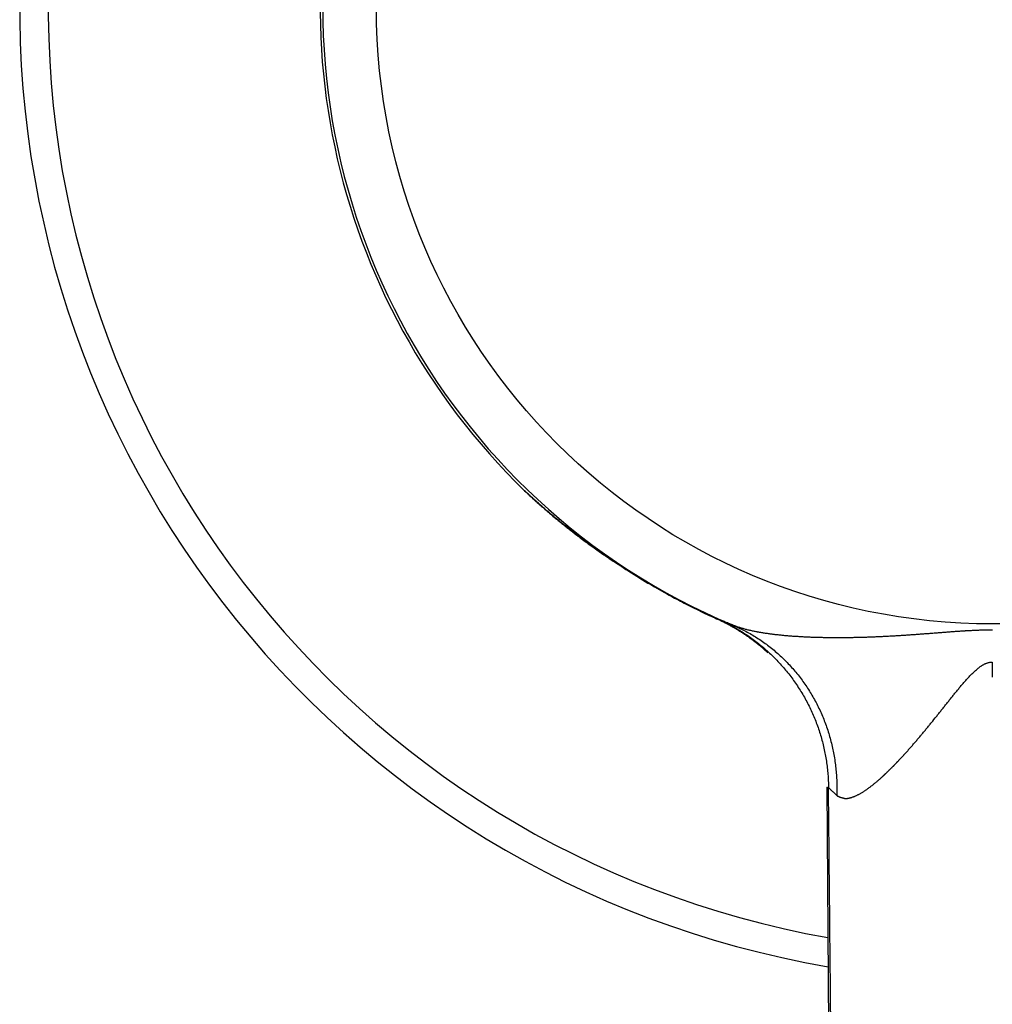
# Model space of a CAD drawing. Header units: millimetres. Extents: x -80 to 507, y -62 to 325.
# Tile 16 of 26: x 113 to 147, y 256 to 290. Entities that reach past the tile are written whole.
import ezdxf

# ---------------------------------------------------------------- set-up
doc = ezdxf.new("R2010")
doc.units = ezdxf.units.MM
doc.header["$LTSCALE"] = 23.1
doc.layers.get('0').update_dxf_attribs({"linetype": 'CONTINUOUS'})

msp = doc.modelspace()

# ---------------------------------------------------------------- linework, layer by layer
at = {"color": 7, "linetype": 'CONTINUOUS'}
for p, q in [((130.913, 273.358), (130.965, 273.312)), ((130.965, 273.312), (131.02, 273.264)), ((131.02, 273.264), (131.066, 273.223)), ((131.066, 273.223), (131.102, 273.192)), ((131.102, 273.192), (131.141, 273.158)), ((131.141, 273.158), (131.183, 273.121)), ((131.183, 273.121), (131.225, 273.086)), ((131.225, 273.086), (131.266, 273.051)), ((131.266, 273.051), (131.307, 273.016)), ((131.307, 273.016), (131.348, 272.981)), ((131.348, 272.981), (131.386, 272.949)), ((131.386, 272.949), (131.423, 272.918)), ((131.423, 272.918), (131.463, 272.884)), ((131.463, 272.884), (131.507, 272.847)), ((131.507, 272.847), (131.556, 272.807)), ((132.212, 272.285), (132.258, 272.25)), ((132.258, 272.25), (132.299, 272.218)), ((132.299, 272.218), (132.338, 272.189)), ((132.338, 272.189), (132.375, 272.161)), ((132.375, 272.161), (132.409, 272.136)), ((132.409, 272.136), (132.457, 272.1)), ((132.457, 272.1), (132.501, 272.067)), ((132.501, 272.067), (132.554, 272.028)), ((132.554, 272.028), (132.603, 271.992)), ((132.603, 271.992), (132.658, 271.951)), ((132.658, 271.951), (132.718, 271.908)), ((132.718, 271.908), (132.789, 271.857)), ((132.789, 271.857), (132.866, 271.801)), ((132.866, 271.801), (132.953, 271.74)), ((132.953, 271.74), (133.04, 271.679)), ((133.04, 271.679), (133.124, 271.621)), ((133.124, 271.621), (133.208, 271.563)), ((133.208, 271.563), (133.222, 271.553)), ((133.222, 271.553), (133.23, 271.548)), ((133.23, 271.548), (133.237, 271.543)), ((133.237, 271.543), (133.241, 271.54)), ((133.241, 271.54), (133.245, 271.538)), ((133.245, 271.538), (133.251, 271.534)), ((133.256, 271.53), (133.26, 271.528)), ((133.26, 271.528), (133.263, 271.525)), ((133.263, 271.525), (133.267, 271.523)), ((133.267, 271.523), (133.27, 271.521)), ((133.27, 271.521), (133.273, 271.518)), ((133.273, 271.518), (133.276, 271.516)), ((133.281, 271.513), (133.284, 271.511)), ((133.288, 271.509), (133.29, 271.507)), ((133.586, 271.308), (133.591, 271.305)), ((133.599, 271.3), (133.604, 271.296)), ((133.612, 271.292), (133.617, 271.288)), ((133.617, 271.288), (133.622, 271.285)), ((133.622, 271.285), (133.628, 271.281)), ((133.628, 271.281), (133.633, 271.277)), ((133.633, 271.277), (133.638, 271.274)), ((133.638, 271.274), (133.643, 271.271)), ((133.643, 271.271), (133.648, 271.267)), ((133.648, 271.267), (133.654, 271.263)), ((133.654, 271.263), (133.664, 271.257)), ((133.664, 271.257), (133.674, 271.25)), ((133.674, 271.25), (133.683, 271.244)), ((133.683, 271.244), (133.693, 271.238)), ((133.693, 271.238), (133.706, 271.229)), ((133.706, 271.229), (133.733, 271.211)), ((133.733, 271.211), (133.746, 271.203)), ((133.746, 271.203), (133.759, 271.194)), ((133.759, 271.194), (133.81, 271.161)), ((133.81, 271.161), (133.831, 271.147)), ((133.831, 271.147), (133.874, 271.119)), ((133.874, 271.119), (133.975, 271.053)), ((133.975, 271.053), (134.072, 270.991)), ((134.072, 270.991), (134.168, 270.931)), ((134.168, 270.931), (134.266, 270.869)), ((134.266, 270.869), (134.36, 270.811)), ((134.36, 270.811), (134.458, 270.75)), ((134.458, 270.75), (134.555, 270.691)), ((134.555, 270.691), (134.652, 270.633)), ((134.652, 270.633), (134.745, 270.577)), ((134.745, 270.577), (134.781, 270.556)), ((134.781, 270.556), (134.879, 270.498)), ((134.879, 270.498), (134.974, 270.443)), ((134.974, 270.443), (135.058, 270.394)), ((135.058, 270.394), (135.137, 270.349)), ((135.137, 270.349), (135.217, 270.304)), ((135.217, 270.304), (135.297, 270.259)), ((135.297, 270.259), (135.393, 270.205)), ((135.393, 270.205), (135.487, 270.154)), ((135.487, 270.154), (135.58, 270.103)), ((135.58, 270.103), (135.672, 270.053)), ((135.672, 270.053), (135.755, 270.009)), ((135.755, 270.009), (135.824, 269.973)), ((135.824, 269.973), (135.881, 269.943)), ((135.881, 269.943), (135.947, 269.909)), ((135.947, 269.909), (136.01, 269.876)), ((136.01, 269.876), (136.076, 269.842)), ((136.076, 269.842), (136.15, 269.804)), ((136.15, 269.804), (136.222, 269.768)), ((136.222, 269.768), (136.293, 269.732)), ((136.293, 269.732), (136.363, 269.698)), ((136.363, 269.698), (136.444, 269.658)), ((136.444, 269.658), (136.514, 269.623)), ((136.514, 269.623), (136.595, 269.584)), ((136.595, 269.584), (136.667, 269.55)), ((136.667, 269.55), (136.737, 269.517)), ((136.737, 269.517), (136.812, 269.481)), ((136.812, 269.481), (136.888, 269.446)), ((136.888, 269.446), (136.953, 269.416)), ((136.953, 269.416), (137.021, 269.385)), ((137.021, 269.385), (137.081, 269.357)), ((137.081, 269.357), (137.143, 269.329)), ((137.143, 269.329), (137.176, 269.314)), ((137.176, 269.314), (137.205, 269.301)), ((137.205, 269.301), (137.234, 269.288)), ((137.234, 269.288), (137.263, 269.274)), ((137.263, 269.274), (137.292, 269.26)), ((137.292, 269.26), (137.321, 269.247)), ((137.321, 269.247), (137.35, 269.233)), ((137.35, 269.233), (137.379, 269.218)), ((137.379, 269.218), (137.407, 269.204)), ((137.407, 269.204), (137.436, 269.19)), ((137.436, 269.19), (137.465, 269.175)), ((137.465, 269.175), (137.493, 269.161)), ((137.493, 269.161), (137.521, 269.146)), ((137.521, 269.146), (137.55, 269.131)), ((137.55, 269.131), (137.578, 269.116)), ((137.578, 269.116), (137.606, 269.1)), ((137.606, 269.1), (137.634, 269.085)), ((137.634, 269.085), (137.662, 269.069)), ((137.662, 269.069), (137.69, 269.054)), ((137.69, 269.054), (137.718, 269.038)), ((137.718, 269.038), (137.746, 269.022)), ((137.787, 268.998), (137.815, 268.982)), ((137.815, 268.982), (137.842, 268.965)), ((137.842, 268.965), (137.87, 268.949)), ((137.87, 268.949), (137.897, 268.932)), ((137.897, 268.932), (137.924, 268.915)), ((137.924, 268.915), (137.952, 268.898)), ((137.952, 268.898), (137.979, 268.881)), ((137.979, 268.881), (138.006, 268.864)), ((138.006, 268.864), (138.033, 268.847)), ((138.033, 268.847), (138.059, 268.829)), ((138.059, 268.829), (138.086, 268.811)), ((138.086, 268.811), (138.113, 268.794)), ((138.113, 268.794), (138.139, 268.776)), ((138.139, 268.776), (138.166, 268.758)), ((138.166, 268.758), (138.192, 268.74)), ((138.192, 268.74), (138.219, 268.721)), ((138.219, 268.721), (138.245, 268.703)), ((138.245, 268.703), (138.271, 268.684)), ((138.271, 268.684), (138.297, 268.666)), ((138.297, 268.666), (138.323, 268.647)), ((138.323, 268.647), (138.349, 268.628)), ((138.349, 268.628), (138.375, 268.609)), ((138.375, 268.609), (138.4, 268.59)), ((138.4, 268.59), (138.426, 268.571)), ((138.426, 268.571), (138.451, 268.551)), ((138.451, 268.551), (138.477, 268.532)), ((138.477, 268.532), (138.502, 268.512)), ((138.502, 268.512), (138.527, 268.492)), ((138.527, 268.492), (138.552, 268.472)), ((138.552, 268.472), (138.577, 268.452)), ((138.577, 268.452), (138.602, 268.432)), ((138.602, 268.432), (138.627, 268.412)), ((138.627, 268.412), (138.651, 268.391)), ((138.651, 268.391), (138.676, 268.371)), ((138.676, 268.371), (138.701, 268.35)), ((138.701, 268.35), (138.725, 268.329)), ((138.725, 268.329), (138.749, 268.309)), ((138.749, 268.309), (138.773, 268.288)), ((138.773, 268.288), (138.797, 268.266)), ((138.797, 268.266), (138.821, 268.245)), ((138.821, 268.245), (138.845, 268.224)), ((138.845, 268.224), (138.869, 268.202)), ((138.869, 268.202), (138.893, 268.181)), ((138.893, 268.181), (138.916, 268.159)), ((138.916, 268.159), (138.936, 268.14)), ((140.996, 263.444), (141.521, 195.372))]:
    msp.add_line(p, q, dxfattribs=at)
at = {"color": 9, "linetype": 'CONTINUOUS'}
msp.add_line((137.166, 269.319), (137.162, 269.321), dxfattribs=at)
at = {"color": 7, "linetype": 'CONTINUOUS'}
for points in [[(130.434, 273.802), (130.456, 273.781), (130.477, 273.761), (130.499, 273.74), (130.521, 273.719), (130.542, 273.698), (130.564, 273.678), (130.586, 273.657), (130.608, 273.637), (130.63, 273.616), (130.652, 273.596), (130.674, 273.575), (130.696, 273.555), (130.718, 273.534), (130.74, 273.514), (130.762, 273.494), (130.784, 273.474), (130.807, 273.453), (130.829, 273.433), (130.851, 273.413), (130.874, 273.393), (130.913, 273.358)], [(131.556, 272.807), (131.581, 272.786), (131.609, 272.764), (131.637, 272.74), (131.669, 272.715), (131.701, 272.688), (131.735, 272.661), (131.768, 272.634), (131.799, 272.609), (131.828, 272.586), (131.855, 272.564), (131.883, 272.542), (131.914, 272.517), (131.946, 272.492), (131.981, 272.465), (132.016, 272.437), (132.049, 272.411), (132.08, 272.387), (132.109, 272.364), (132.137, 272.343), (132.163, 272.323), (132.212, 272.285)], [(133.251, 271.534), (133.253, 271.532), (133.256, 271.53)], [(133.276, 271.516), (133.278, 271.515), (133.281, 271.513)], [(133.284, 271.511), (133.285, 271.51), (133.288, 271.509)], [(133.29, 271.507), (133.291, 271.506), (133.293, 271.505)], [(133.293, 271.505), (133.294, 271.504), (133.295, 271.503), (133.297, 271.502)], [(133.297, 271.502), (133.298, 271.502), (133.3, 271.5)], [(133.3, 271.5), (133.301, 271.5), (133.301, 271.499), (133.303, 271.498)], [(133.303, 271.498), (133.304, 271.498), (133.305, 271.497), (133.306, 271.496)], [(133.306, 271.496), (133.307, 271.495), (133.308, 271.495), (133.309, 271.494)], [(133.309, 271.494), (133.31, 271.493), (133.311, 271.493), (133.312, 271.492)], [(133.312, 271.492), (133.313, 271.492), (133.313, 271.491), (133.314, 271.491), (133.316, 271.49)], [(133.316, 271.49), (133.316, 271.489), (133.317, 271.489), (133.318, 271.488)], [(133.318, 271.488), (133.319, 271.487), (133.319, 271.487), (133.32, 271.487), (133.321, 271.486)], [(133.321, 271.486), (133.322, 271.485), (133.322, 271.485), (133.323, 271.485), (133.324, 271.484)], [(133.324, 271.484), (133.325, 271.483), (133.325, 271.483), (133.326, 271.483), (133.327, 271.482)], [(133.327, 271.482), (133.328, 271.481), (133.328, 271.481), (133.329, 271.481), (133.33, 271.48)], [(133.33, 271.48), (133.331, 271.48), (133.331, 271.479), (133.332, 271.479), (133.333, 271.478)], [(133.333, 271.478), (133.333, 271.478), (133.334, 271.477), (133.334, 271.477), (133.335, 271.477), (133.336, 271.476)], [(133.336, 271.476), (133.336, 271.476), (133.337, 271.475), (133.337, 271.475), (133.338, 271.474)], [(133.338, 271.474), (133.339, 271.474), (133.339, 271.474), (133.34, 271.473), (133.341, 271.472)], [(133.341, 271.472), (133.342, 271.472), (133.342, 271.472), (133.343, 271.471), (133.344, 271.47)], [(133.344, 271.47), (133.345, 271.47), (133.345, 271.47), (133.346, 271.469)], [(133.346, 271.469), (133.347, 271.468), (133.348, 271.468), (133.349, 271.467)], [(133.349, 271.467), (133.349, 271.467), (133.35, 271.466), (133.351, 271.465)], [(133.351, 271.465), (133.352, 271.465), (133.353, 271.465), (133.354, 271.464)], [(133.354, 271.464), (133.355, 271.463), (133.355, 271.463), (133.357, 271.462)], [(133.357, 271.462), (133.357, 271.462), (133.358, 271.461), (133.359, 271.46)], [(133.359, 271.46), (133.36, 271.46), (133.36, 271.459), (133.362, 271.458)], [(133.362, 271.458), (133.363, 271.458), (133.364, 271.457)], [(133.364, 271.457), (133.365, 271.456), (133.367, 271.455)], [(133.367, 271.455), (133.367, 271.455), (133.368, 271.454), (133.369, 271.453)], [(133.369, 271.453), (133.37, 271.453), (133.371, 271.452)], [(133.371, 271.452), (133.372, 271.451), (133.373, 271.451), (133.373, 271.451), (133.374, 271.45)], [(133.374, 271.45), (133.375, 271.45), (133.375, 271.449), (133.376, 271.449), (133.377, 271.448)], [(133.377, 271.448), (133.377, 271.448), (133.378, 271.448), (133.378, 271.447), (133.379, 271.447)], [(133.379, 271.447), (133.38, 271.446), (133.38, 271.446), (133.38, 271.446), (133.381, 271.446), (133.381, 271.445), (133.382, 271.445)], [(133.382, 271.445), (133.382, 271.445), (133.383, 271.444), (133.383, 271.444), (133.383, 271.444), (133.384, 271.444), (133.384, 271.444), (133.384, 271.443), (133.385, 271.443)], [(133.385, 271.443), (133.385, 271.443), (133.385, 271.443), (133.386, 271.442), (133.386, 271.442), (133.386, 271.442), (133.387, 271.442), (133.387, 271.442), (133.388, 271.441)], [(133.388, 271.441), (133.388, 271.441), (133.388, 271.441), (133.389, 271.44), (133.389, 271.44), (133.389, 271.44), (133.389, 271.44), (133.39, 271.44), (133.39, 271.439), (133.391, 271.439)], [(133.391, 271.439), (133.391, 271.439), (133.391, 271.439), (133.392, 271.438), (133.531, 271.345)], [(133.531, 271.345), (133.533, 271.344), (133.536, 271.342), (133.538, 271.34), (133.543, 271.337)], [(133.543, 271.337), (133.545, 271.336), (133.548, 271.334), (133.55, 271.333), (133.555, 271.329)], [(133.555, 271.329), (133.557, 271.328), (133.562, 271.325)], [(133.562, 271.325), (133.564, 271.323), (133.567, 271.322), (133.571, 271.319)], [(133.571, 271.319), (133.573, 271.317), (133.577, 271.314)], [(133.577, 271.314), (133.58, 271.313), (133.582, 271.311), (133.586, 271.308)], [(133.591, 271.305), (133.594, 271.303), (133.599, 271.3)], [(133.604, 271.296), (133.607, 271.295), (133.612, 271.292)], [(137.746, 269.022), (137.774, 269.006), (137.787, 268.998)]]:
    msp.add_lwpolyline(points, dxfattribs=at)
at = {"color": 9, "linetype": 'CONTINUOUS'}
msp.add_circle((146.785, 290.681), 21.532, dxfattribs=at)
at = {"color": 7, "linetype": 'CONTINUOUS'}
for centre, radius, start, end in [((146.784, 290.679), 34, 279.7224, 260.2815), ((146.785, 290.68), 23.499, 314.0893, 225.909)]:
    msp.add_arc(centre, radius, start, end, dxfattribs=at)
at = {"color": 9, "linetype": 'CONTINUOUS'}
for centre, radius, start, end in [((146.784, 290.679), 33, 280.0339, 259.9702), ((146.785, 290.681), 23.407, 292.8285, 247.17), ((140.947, 284.654), 15.109, 225.9087, 228.2985), ((137.197, 269.399), 0.0856, 245.7844, 248.8445), ((134.498, 263.393), 6.499, 46.9267, 65.7602)]:
    msp.add_arc(centre, radius, start, end, dxfattribs=at)
for points, knots in [([(137.162, 269.321), (136.958, 269.412), (136.658, 269.553), (136.266, 269.745), (136.03, 269.865), (135.846, 269.961), (135.711, 270.032), (135.579, 270.104), (135.449, 270.175), (135.321, 270.245), (135.158, 270.337), (134.999, 270.428), (134.844, 270.519), (134.75, 270.574), (134.676, 270.618), (134.604, 270.662), (134.483, 270.735), (134.317, 270.837), (134.13, 270.955), (133.957, 271.066), (133.798, 271.169), (133.653, 271.266), (133.521, 271.354), (133.403, 271.435), (133.296, 271.508), (133.2, 271.574), (133.114, 271.634), (133.036, 271.689), (132.965, 271.739), (132.91, 271.778), (132.868, 271.808), (132.838, 271.829), (132.814, 271.846), (132.795, 271.86), (132.78, 271.87), (132.766, 271.881), (132.746, 271.895), (132.721, 271.913), (132.691, 271.935), (132.651, 271.964), (132.602, 272), (132.543, 272.043), (132.483, 272.088), (132.423, 272.132), (132.363, 272.178), (132.302, 272.223), (132.222, 272.284), (132.081, 272.393), (131.879, 272.551), (131.637, 272.747), (131.435, 272.914), (131.274, 273.05), (131.153, 273.154), (131.033, 273.259), (130.913, 273.364), (130.794, 273.471), (130.675, 273.579), (130.555, 273.69), (130.474, 273.764), (130.434, 273.802)], [0, 0, 0, 0, 0.082511, 0.122441, 0.161291, 0.180315, 0.199075, 0.217624, 0.235913, 0.253898, 0.271457, 0.305267, 0.321591, 0.337664, 0.345573, 0.353405, 0.368753, 0.397953, 0.42513, 0.450451, 0.473882, 0.495316, 0.514795, 0.532426, 0.548343, 0.562669, 0.575549, 0.587194, 0.59781, 0.607581, 0.61221, 0.616699, 0.621078, 0.623241, 0.625396, 0.627587, 0.62984, 0.634405, 0.638979, 0.643524, 0.652549, 0.661609, 0.670772, 0.680003, 0.689274, 0.698575, 0.707901, 0.726636, 0.76446, 0.80278, 0.84156, 0.861129, 0.880756, 0.900397, 0.920029, 0.939692, 0.959512, 0.979606, 1, 1, 1, 1]), ([(137.222, 269.304), (137.219, 269.305), (137.214, 269.307), (137.207, 269.31), (137.201, 269.312), (137.195, 269.314), (137.189, 269.316), (137.184, 269.317), (137.18, 269.319), (137.177, 269.32), (137.174, 269.32), (137.173, 269.321), (137.171, 269.321), (137.17, 269.321), (137.169, 269.321), (137.168, 269.321), (137.167, 269.321), (137.167, 269.321), (137.166, 269.321), (137.166, 269.321), (137.165, 269.321), (137.165, 269.321), (137.165, 269.321), (137.165, 269.321), (137.165, 269.32), (137.165, 269.32), (137.165, 269.32), (137.166, 269.32), (137.166, 269.319), (137.166, 269.319)], [0, 0, 0, 0, 0.132962, 0.255951, 0.368988, 0.47208, 0.565242, 0.648488, 0.721838, 0.785314, 0.813361, 0.838956, 0.862107, 0.882826, 0.901129, 0.91704, 0.930595, 0.941853, 0.950918, 0.957991, 0.960909, 0.963523, 0.965955, 0.96836, 0.973665, 0.976833, 0.98044, 0.989136, 1, 1, 1, 1]), ([(137.222, 269.304), (137.292, 269.273), (137.432, 269.207), (137.638, 269.101), (137.84, 268.988), (138.038, 268.868), (138.231, 268.741), (138.42, 268.607), (138.604, 268.466), (138.783, 268.319), (138.956, 268.165), (139.124, 268.005), (139.286, 267.84), (139.442, 267.668), (139.592, 267.492), (139.735, 267.31), (139.872, 267.123), (140.002, 266.931), (140.125, 266.734), (140.241, 266.534), (140.35, 266.329), (140.451, 266.121), (140.545, 265.909), (140.631, 265.694), (140.71, 265.476), (140.781, 265.255), (140.843, 265.032), (140.898, 264.806), (140.945, 264.579), (140.984, 264.35), (141.014, 264.12), (141.036, 263.89), (141.05, 263.658), (141.054, 263.503), (141.055, 263.426)], [0, 0, 0, 0, 0.031225, 0.06245, 0.093675, 0.124902, 0.156129, 0.187358, 0.218588, 0.249819, 0.281052, 0.312286, 0.343522, 0.37476, 0.406, 0.437242, 0.468487, 0.499734, 0.530982, 0.562234, 0.593488, 0.624744, 0.656002, 0.687264, 0.718527, 0.749793, 0.781061, 0.812332, 0.843605, 0.87488, 0.906157, 0.937436, 0.968717, 1, 1, 1, 1]), ([(137.703, 269.108), (137.699, 269.109), (137.691, 269.113), (137.675, 269.119), (137.647, 269.131), (137.595, 269.152), (137.525, 269.18), (137.45, 269.212), (137.393, 269.235), (137.353, 269.252), (137.327, 269.262), (137.303, 269.272), (137.282, 269.281), (137.263, 269.288), (137.247, 269.295), (137.235, 269.299), (137.227, 269.302), (137.224, 269.304), (137.222, 269.304)], [0, 0, 0, 0, 0.025854, 0.0515, 0.101955, 0.198897, 0.377022, 0.534036, 0.66986, 0.729812, 0.784438, 0.833718, 0.877654, 0.916255, 0.949519, 0.977439, 0.98939, 1, 1, 1, 1]), ([(137.703, 269.108), (137.773, 269.078), (137.911, 269.017), (138.114, 268.916), (138.313, 268.808), (138.508, 268.692), (138.699, 268.568), (138.884, 268.436), (139.065, 268.298), (139.24, 268.152), (139.409, 267.999), (139.573, 267.839), (139.73, 267.673), (139.882, 267.501), (140.027, 267.323), (140.165, 267.139), (140.296, 266.949), (140.42, 266.754), (140.538, 266.555), (140.647, 266.35), (140.75, 266.141), (140.844, 265.928), (140.931, 265.711), (141.01, 265.49), (141.081, 265.266), (141.143, 265.039), (141.198, 264.81), (141.244, 264.578), (141.282, 264.344), (141.312, 264.109), (141.333, 263.872), (141.345, 263.634), (141.35, 263.395), (141.347, 263.236), (141.344, 263.156)], [0, 0, 0, 0, 0.030537, 0.06108, 0.091636, 0.122211, 0.152808, 0.183434, 0.214094, 0.244792, 0.275532, 0.30632, 0.337159, 0.368053, 0.399005, 0.430019, 0.461097, 0.492241, 0.523454, 0.554737, 0.586091, 0.617517, 0.649015, 0.680586, 0.712229, 0.743943, 0.775727, 0.807579, 0.839498, 0.871482, 0.903527, 0.93563, 0.967789, 1, 1, 1, 1]), ([(146.783, 268.93), (146.771, 268.93), (146.746, 268.93), (146.709, 268.93), (146.672, 268.93), (146.635, 268.93), (146.598, 268.929), (146.567, 268.929), (146.542, 268.928), (146.517, 268.928), (146.474, 268.927), (146.425, 268.926), (146.375, 268.924), (146.326, 268.923), (146.264, 268.921), (146.189, 268.918), (146.115, 268.915), (146.041, 268.911), (145.979, 268.908), (145.93, 268.905), (145.893, 268.903), (145.856, 268.901), (145.806, 268.898), (145.745, 268.894), (145.67, 268.89), (145.596, 268.885), (145.522, 268.88), (145.448, 268.874), (145.374, 268.869), (145.3, 268.864), (145.226, 268.858), (145.152, 268.852), (145.078, 268.847), (145.004, 268.841), (144.93, 268.835), (144.856, 268.83), (144.782, 268.824), (144.708, 268.818), (144.634, 268.812), (144.573, 268.807), (144.523, 268.804), (144.474, 268.8), (144.412, 268.795), (144.339, 268.79), (144.265, 268.784), (144.191, 268.779), (144.117, 268.773), (144.043, 268.768), (143.969, 268.763), (143.895, 268.758), (143.821, 268.753), (143.747, 268.748), (143.673, 268.743), (143.6, 268.738), (143.526, 268.733), (143.452, 268.729), (143.378, 268.725), (143.304, 268.72), (143.206, 268.715), (143.108, 268.709), (143.009, 268.704), (142.935, 268.701), (142.862, 268.697), (142.788, 268.694), (142.714, 268.691), (142.616, 268.687), (142.494, 268.682), (142.346, 268.677), (142.224, 268.674), (142.126, 268.671), (142.028, 268.669), (141.906, 268.666), (141.759, 268.664), (141.613, 268.662), (141.467, 268.662), (141.321, 268.661), (141.176, 268.662), (141.055, 268.663), (140.958, 268.665), (140.885, 268.666), (140.813, 268.668), (140.741, 268.669), (140.669, 268.671), (140.573, 268.674), (140.477, 268.677), (140.382, 268.681), (140.322, 268.684), (140.274, 268.686), (140.227, 268.688), (140.167, 268.691), (140.096, 268.695), (140.002, 268.701), (139.908, 268.707), (139.814, 268.713), (139.755, 268.718), (139.709, 268.721), (139.662, 268.725), (139.604, 268.73), (139.535, 268.736), (139.442, 268.745), (139.35, 268.754), (139.259, 268.764), (139.202, 268.77), (139.157, 268.776), (139.123, 268.78), (139.089, 268.784), (139.044, 268.79), (138.988, 268.797), (138.899, 268.81), (138.811, 268.823), (138.724, 268.838), (138.669, 268.847), (138.626, 268.855), (138.594, 268.861), (138.562, 268.867), (138.519, 268.875), (138.466, 268.885), (138.382, 268.903), (138.279, 268.926), (138.158, 268.956), (138.058, 268.984), (137.98, 269.008), (137.923, 269.026), (137.867, 269.045), (137.811, 269.065), (137.766, 269.082), (137.73, 269.097), (137.712, 269.104), (137.703, 269.108)], [0, 0, 0, 0, 0.004066, 0.008131, 0.012197, 0.016262, 0.020328, 0.024393, 0.026426, 0.028459, 0.032524, 0.040655, 0.04472, 0.048786, 0.056916, 0.065047, 0.073177, 0.081307, 0.089437, 0.093502, 0.097567, 0.101631, 0.105696, 0.113825, 0.121954, 0.130082, 0.13821, 0.146338, 0.154465, 0.162592, 0.170718, 0.178844, 0.186969, 0.195093, 0.203217, 0.21134, 0.219463, 0.227584, 0.235705, 0.243825, 0.247884, 0.251944, 0.260061, 0.268178, 0.276294, 0.284408, 0.292522, 0.300633, 0.308744, 0.316853, 0.324961, 0.333067, 0.341171, 0.349273, 0.357374, 0.365473, 0.373569, 0.381664, 0.389756, 0.405933, 0.414018, 0.4221, 0.43018, 0.438256, 0.446329, 0.454399, 0.470529, 0.486644, 0.502742, 0.510785, 0.518823, 0.534884, 0.550925, 0.566941, 0.582933, 0.598897, 0.614831, 0.630733, 0.63867, 0.646598, 0.654516, 0.662423, 0.670321, 0.678207, 0.693943, 0.701792, 0.709628, 0.71354, 0.717449, 0.725255, 0.733047, 0.740823, 0.756323, 0.764046, 0.771749, 0.775593, 0.779431, 0.787092, 0.794732, 0.802349, 0.817509, 0.825049, 0.832561, 0.836305, 0.840041, 0.84377, 0.847491, 0.85491, 0.862297, 0.876964, 0.884241, 0.891476, 0.895077, 0.898666, 0.902244, 0.90581, 0.912909, 0.91996, 0.933909, 0.947637, 0.961118, 0.967767, 0.974353, 0.980874, 0.987327, 0.993709, 0.996873, 1, 1, 1, 1]), ([(141.344, 263.156), (141.345, 263.155), (141.347, 263.154), (141.349, 263.151), (141.352, 263.149), (141.355, 263.146), (141.357, 263.144), (141.36, 263.142), (141.363, 263.14), (141.366, 263.137), (141.369, 263.136), (141.372, 263.133), (141.377, 263.131), (141.382, 263.129), (141.386, 263.127), (141.39, 263.125), (141.395, 263.123), (141.401, 263.12), (141.407, 263.117), (141.413, 263.115), (141.419, 263.112), (141.428, 263.109), (141.438, 263.105), (141.451, 263.1), (141.468, 263.093), (141.486, 263.087), (141.504, 263.082), (141.518, 263.077), (141.532, 263.073), (141.546, 263.069), (141.56, 263.065), (141.572, 263.062), (141.582, 263.06), (141.589, 263.058), (141.597, 263.057), (141.604, 263.055), (141.611, 263.053), (141.616, 263.052), (141.619, 263.051), (141.623, 263.051), (141.627, 263.05), (141.631, 263.049), (141.636, 263.048), (141.641, 263.047), (141.647, 263.047), (141.65, 263.047), (141.652, 263.047), (141.655, 263.047), (141.658, 263.047), (141.662, 263.047), (141.664, 263.047), (141.667, 263.047), (141.67, 263.047), (141.674, 263.048), (141.678, 263.048), (141.684, 263.048), (141.69, 263.049), (141.698, 263.05), (141.706, 263.05), (141.715, 263.051), (141.723, 263.052), (141.734, 263.054), (141.748, 263.056), (141.765, 263.059), (141.782, 263.063), (141.799, 263.067), (141.816, 263.071), (141.84, 263.077), (141.869, 263.086), (141.906, 263.098), (141.942, 263.112), (141.979, 263.127), (142.017, 263.143), (142.055, 263.161), (142.093, 263.181), (142.132, 263.201), (142.172, 263.223), (142.211, 263.246), (142.251, 263.27), (142.292, 263.296), (142.332, 263.323), (142.373, 263.35), (142.415, 263.379), (142.456, 263.409), (142.498, 263.44), (142.54, 263.472), (142.582, 263.504), (142.624, 263.538), (142.666, 263.572), (142.709, 263.607), (142.752, 263.643), (142.794, 263.68), (142.83, 263.711), (142.859, 263.736), (142.88, 263.755), (142.902, 263.775), (142.92, 263.791), (142.934, 263.804), (142.945, 263.814), (142.954, 263.822), (142.961, 263.829), (142.968, 263.835), (142.977, 263.844), (142.986, 263.852), (142.993, 263.859), (142.999, 263.864), (143.004, 263.869), (143.01, 263.874), (143.015, 263.879), (143.02, 263.884), (143.026, 263.889), (143.033, 263.896), (143.042, 263.905), (143.053, 263.915), (143.063, 263.926), (143.074, 263.936), (143.085, 263.947), (143.095, 263.957), (143.106, 263.968), (143.121, 263.982), (143.139, 263.999), (143.16, 264.02), (143.182, 264.042), (143.204, 264.063), (143.226, 264.084), (143.248, 264.105), (143.266, 264.123), (143.281, 264.137), (143.292, 264.148), (143.303, 264.159), (143.314, 264.17), (143.325, 264.181), (143.335, 264.192), (143.346, 264.203), (143.357, 264.215), (143.368, 264.226), (143.379, 264.237), (143.39, 264.248), (143.401, 264.259), (143.412, 264.271), (143.422, 264.282), (143.431, 264.291), (143.439, 264.299), (143.444, 264.305), (143.45, 264.31), (143.457, 264.318), (143.466, 264.328), (143.477, 264.339), (143.491, 264.354), (143.509, 264.374), (143.527, 264.393), (143.542, 264.409), (143.556, 264.424), (143.574, 264.444), (143.596, 264.467), (143.618, 264.491), (143.64, 264.514), (143.662, 264.537), (143.683, 264.561), (143.702, 264.581), (143.716, 264.597), (143.731, 264.613), (143.745, 264.629), (143.76, 264.645), (143.774, 264.661), (143.792, 264.681), (143.814, 264.705), (143.836, 264.729), (143.857, 264.754), (143.886, 264.786), (143.922, 264.828), (143.966, 264.877), (144.009, 264.927), (144.052, 264.977), (144.096, 265.027), (144.153, 265.094), (144.225, 265.179), (144.312, 265.282), (144.398, 265.385), (144.484, 265.49), (144.57, 265.595), (144.684, 265.736), (144.799, 265.877), (144.913, 266.02), (144.999, 266.127), (145.084, 266.235), (145.171, 266.343), (145.257, 266.451), (145.343, 266.559), (145.43, 266.668), (145.518, 266.775), (145.606, 266.883), (145.681, 266.972), (145.741, 267.043), (145.787, 267.096), (145.832, 267.148), (145.879, 267.201), (145.926, 267.252), (145.973, 267.304), (146.021, 267.354), (146.07, 267.404), (146.112, 267.445), (146.146, 267.477), (146.18, 267.509), (146.224, 267.548), (146.268, 267.586), (146.305, 267.615), (146.333, 267.636), (146.361, 267.656), (146.39, 267.676), (146.419, 267.695), (146.449, 267.714), (146.48, 267.731), (146.511, 267.747), (146.543, 267.761), (146.576, 267.775), (146.609, 267.786), (146.643, 267.796), (146.677, 267.804), (146.712, 267.809), (146.746, 267.813), (146.77, 267.814), (146.782, 267.814)], [0, 0, 0, 0, 0.000486, 0.000974, 0.001464, 0.001957, 0.002448, 0.002934, 0.003409, 0.003873, 0.004327, 0.004773, 0.005651, 0.00652, 0.006955, 0.007391, 0.008266, 0.009146, 0.01003, 0.010919, 0.011812, 0.01271, 0.014519, 0.016348, 0.018196, 0.02195, 0.023857, 0.025784, 0.027733, 0.029702, 0.031693, 0.033705, 0.034719, 0.035738, 0.036763, 0.037794, 0.03883, 0.03935, 0.039871, 0.040394, 0.040918, 0.041443, 0.041969, 0.043019, 0.043544, 0.04407, 0.044332, 0.044596, 0.045123, 0.045653, 0.045919, 0.046185, 0.046718, 0.047252, 0.047789, 0.048327, 0.049409, 0.050498, 0.051594, 0.052698, 0.05381, 0.054929, 0.057191, 0.059485, 0.061811, 0.06417, 0.066562, 0.068988, 0.07394, 0.079029, 0.084255, 0.089618, 0.095118, 0.100754, 0.106523, 0.112425, 0.118455, 0.124612, 0.130891, 0.137289, 0.143804, 0.15043, 0.157165, 0.164005, 0.170946, 0.177984, 0.185116, 0.19234, 0.199651, 0.207045, 0.214521, 0.222073, 0.229701, 0.233541, 0.2374, 0.241276, 0.245168, 0.247121, 0.249078, 0.251039, 0.252021, 0.253004, 0.254972, 0.256945, 0.257932, 0.258921, 0.259911, 0.260903, 0.261896, 0.262891, 0.263888, 0.264885, 0.266885, 0.268888, 0.270896, 0.272906, 0.27492, 0.276935, 0.278953, 0.280974, 0.285022, 0.289079, 0.293146, 0.297222, 0.301308, 0.305405, 0.309513, 0.311573, 0.313638, 0.315707, 0.31778, 0.319858, 0.321938, 0.324022, 0.326108, 0.328197, 0.330288, 0.332382, 0.334478, 0.336577, 0.338679, 0.340783, 0.341836, 0.34289, 0.343945, 0.345001, 0.347115, 0.349232, 0.351352, 0.355601, 0.359859, 0.361991, 0.364124, 0.368395, 0.372674, 0.376958, 0.38125, 0.385549, 0.389856, 0.394173, 0.396336, 0.398501, 0.402839, 0.405011, 0.407185, 0.411538, 0.415898, 0.420266, 0.424641, 0.429023, 0.437807, 0.446617, 0.455453, 0.464314, 0.473198, 0.482104, 0.499982, 0.517941, 0.535974, 0.554076, 0.572242, 0.590466, 0.627076, 0.645453, 0.663873, 0.682333, 0.70083, 0.719361, 0.737924, 0.756515, 0.775133, 0.793775, 0.81244, 0.82178, 0.831125, 0.840475, 0.849829, 0.859188, 0.868551, 0.877918, 0.887289, 0.896663, 0.901352, 0.906042, 0.915423, 0.924808, 0.929502, 0.934197, 0.938892, 0.943589, 0.948286, 0.952984, 0.957683, 0.962382, 0.967082, 0.971783, 0.976485, 0.981187, 0.98589, 0.990593, 0.995297, 1, 1, 1, 1]), ([(146.782, 267.814), (146.782, 267.792), (146.782, 267.747), (146.782, 267.692), (146.782, 267.647), (146.782, 267.614), (146.782, 267.581), (146.782, 267.547), (146.782, 267.514), (146.782, 267.481), (146.782, 267.447), (146.782, 267.403), (146.782, 267.347), (146.782, 267.303), (146.782, 267.281)], [0, 0, 0, 0, 0.125, 0.25, 0.3125, 0.375, 0.4375, 0.5, 0.5625, 0.625, 0.6875, 0.75, 0.875, 1, 1, 1, 1]), ([(140.996, 263.444), (140.996, 263.444), (140.996, 263.444), (140.996, 263.444), (140.996, 263.444), (140.996, 263.444), (140.996, 263.444), (140.997, 263.444), (140.997, 263.443), (140.998, 263.443), (140.999, 263.443), (140.999, 263.443), (141, 263.442), (141.002, 263.442), (141.004, 263.441), (141.007, 263.44), (141.011, 263.439), (141.015, 263.438), (141.019, 263.436), (141.024, 263.435), (141.029, 263.433), (141.035, 263.432), (141.04, 263.43), (141.044, 263.429), (141.049, 263.428), (141.052, 263.427), (141.055, 263.426)], [0, 0, 0, 0, 0.00078, 0.001891, 0.003406, 0.005363, 0.010674, 0.017881, 0.026992, 0.038017, 0.050961, 0.065826, 0.082614, 0.101325, 0.144522, 0.195419, 0.254017, 0.320318, 0.39432, 0.476022, 0.565423, 0.662517, 0.767305, 0.822578, 0.879774, 1, 1, 1, 1]), ([(141.728, 195.673), (141.713, 197.085), (141.685, 199.908), (141.629, 205.554), (141.573, 211.2), (141.517, 216.846), (141.475, 221.081), (141.433, 225.315), (141.377, 230.961), (141.307, 238.019), (141.223, 246.488), (141.153, 253.545), (141.097, 259.192), (141.069, 262.015), (141.055, 263.426)], [0, 0, 0, 0, 0.0625, 0.125, 0.25, 0.3125, 0.375, 0.4375, 0.5, 0.625, 0.75, 0.875, 0.9375, 1, 1, 1, 1]), ([(141.055, 263.426), (141.057, 263.424), (141.062, 263.419), (141.07, 263.411), (141.08, 263.401), (141.092, 263.39), (141.105, 263.378), (141.119, 263.364), (141.135, 263.349), (141.159, 263.326), (141.193, 263.294), (141.239, 263.252), (141.289, 263.206), (141.325, 263.173), (141.344, 263.156)], [0, 0, 0, 0, 0.023682, 0.052986, 0.087812, 0.128058, 0.173622, 0.224408, 0.280327, 0.341298, 0.478059, 0.634007, 0.808293, 1, 1, 1, 1])]:
    msp.add_open_spline(points, degree=3, knots=knots, dxfattribs=at)

doc.saveas('drawing.dxf')
